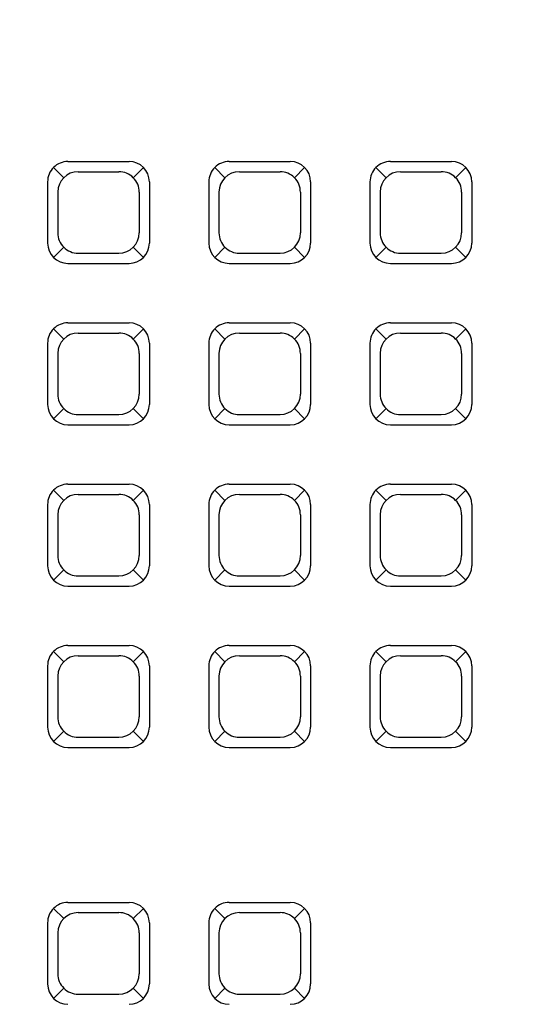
# Model space of a CAD drawing. Header units: inches. Extents: x -2 to 11.2, y -3.4 to 32.7.
# Tile 11 of 42: x 0.8842 to 0.9423, y 1.2625 to 1.3785. Entities that reach past the tile are written whole.
import ezdxf

# ---------------------------------------------------------------- set-up
doc = ezdxf.new("R2010")
doc.units = ezdxf.units.IN
doc.header["$MEASUREMENT"] = 0
doc.layers.add('Electrodomésticos', color=34, linetype='Continuous')
doc.layers.add('Textura piso', color=8, linetype='Continuous')

# ---------------------------------------------------------------- blocks, each defined once
blk = doc.blocks.new('CPU')
at = {"layer": 'Electrodomésticos'}
for p, q in [((134.6076166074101, 60.74155643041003), (134.6004166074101, 60.74155643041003)), ((134.6378673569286, 60.74155643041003), (134.6306673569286, 60.74155643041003)), ((134.6568673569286, 60.74155643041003), (134.6496673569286, 60.74155643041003)), ((134.6758673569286, 60.74155643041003), (134.6686673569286, 60.74155643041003)), ((134.6948673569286, 60.74155643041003), (134.6876673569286, 60.74155643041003)), ((134.5999195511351, 60.73965348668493), (134.5987195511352, 60.74085348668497)), ((134.60641660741, 60.7403564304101), (134.60161660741, 60.7403564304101)), ((134.6081136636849, 60.73965348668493), (134.6093136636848, 60.74085348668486)), ((134.6301703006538, 60.73965348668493), (134.6289703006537, 60.74085348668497)), ((134.6366673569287, 60.7403564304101), (134.6318673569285, 60.7403564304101)), ((134.6383644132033, 60.73965348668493), (134.6395644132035, 60.74085348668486)), ((134.6491703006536, 60.73965348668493), (134.6479703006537, 60.74085348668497)), ((134.6556673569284, 60.7403564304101), (134.6508673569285, 60.7403564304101)), ((134.6573644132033, 60.73965348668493), (134.6585644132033, 60.74085348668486)), ((134.6681703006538, 60.73965348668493), (134.6669703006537, 60.74085348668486)), ((134.6746673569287, 60.7403564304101), (134.6698673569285, 60.7403564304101)), ((134.6763644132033, 60.73965348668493), (134.6775644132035, 60.74085348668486)), ((134.6871703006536, 60.73965348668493), (134.6859703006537, 60.74085348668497)), ((134.6936673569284, 60.7403564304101), (134.6888673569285, 60.7403564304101)), ((134.6953644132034, 60.73965348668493), (134.6965644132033, 60.74085348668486)), ((134.61001660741, 60.73915643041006), (134.61001660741, 60.73195643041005)), ((134.6282673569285, 60.73915643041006), (134.6282673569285, 60.73195643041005)), ((134.6402673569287, 60.73915643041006), (134.6402673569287, 60.73195643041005)), ((134.6472673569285, 60.73915643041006), (134.6472673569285, 60.73195643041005)), ((134.6592673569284, 60.73915643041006), (134.6592673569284, 60.73195643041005)), ((134.6662673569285, 60.73915643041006), (134.6662673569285, 60.73195643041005)), ((134.6782673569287, 60.73915643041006), (134.6782673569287, 60.73195643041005)), ((134.6852673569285, 60.73915643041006), (134.6852673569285, 60.73195643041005)), ((134.6972673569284, 60.73915643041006), (134.6972673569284, 60.73195643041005)), ((134.5992166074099, 60.73795643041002), (134.5992166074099, 60.73315643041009)), ((134.60881660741, 60.73795643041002), (134.60881660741, 60.73315643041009)), ((134.6294673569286, 60.73795643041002), (134.6294673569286, 60.73315643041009)), ((134.6390673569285, 60.73795643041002), (134.6390673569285, 60.73315643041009)), ((134.6484673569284, 60.73795643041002), (134.6484673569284, 60.73315643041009)), ((134.6580673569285, 60.73795643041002), (134.6580673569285, 60.73315643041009)), ((134.6674673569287, 60.73795643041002), (134.6674673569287, 60.73315643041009)), ((134.6770673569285, 60.73795643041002), (134.6770673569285, 60.73315643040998)), ((134.6864673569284, 60.73795643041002), (134.6864673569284, 60.73315643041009)), ((134.6960673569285, 60.73795643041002), (134.6960673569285, 60.73315643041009)), ((134.5999195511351, 60.73145937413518), (134.5987195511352, 60.73025937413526)), ((134.60641660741, 60.73075643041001), (134.60161660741, 60.73075643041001)), ((134.6081136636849, 60.73145937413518), (134.6093136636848, 60.73025937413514)), ((134.6301703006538, 60.73145937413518), (134.6289703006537, 60.73025937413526)), ((134.6366673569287, 60.73075643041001), (134.6318673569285, 60.73075643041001)), ((134.6383644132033, 60.73145937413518), (134.6395644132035, 60.73025937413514)), ((134.6491703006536, 60.73145937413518), (134.6479703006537, 60.73025937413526)), ((134.6556673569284, 60.73075643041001), (134.6508673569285, 60.73075643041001)), ((134.6573644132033, 60.73145937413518), (134.6585644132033, 60.73025937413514)), ((134.6681703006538, 60.73145937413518), (134.6669703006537, 60.73025937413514)), ((134.6746673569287, 60.73075643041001), (134.6698673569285, 60.73075643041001)), ((134.6763644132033, 60.73145937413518), (134.6775644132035, 60.73025937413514)), ((134.6871703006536, 60.73145937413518), (134.6859703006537, 60.73025937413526)), ((134.6936673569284, 60.73075643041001), (134.6888673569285, 60.73075643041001)), ((134.6953644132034, 60.73145937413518), (134.6965644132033, 60.73025937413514)), ((134.6076166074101, 60.72955643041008), (134.6004166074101, 60.72955643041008)), ((134.6378673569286, 60.72955643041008), (134.6306673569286, 60.72955643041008)), ((134.6568673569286, 60.72955643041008), (134.6496673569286, 60.72955643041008)), ((134.6758673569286, 60.72955643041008), (134.6686673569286, 60.72955643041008)), ((134.6948673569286, 60.72955643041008), (134.6876673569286, 60.72955643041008)), ((134.5999195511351, 60.72065348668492), (134.5987195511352, 60.72185348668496)), ((134.6076166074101, 60.72255643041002), (134.6004166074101, 60.72255643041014)), ((134.6081136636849, 60.72065348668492), (134.6093136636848, 60.72185348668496)), ((134.6301703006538, 60.72065348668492), (134.6289703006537, 60.72185348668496)), ((134.6378673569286, 60.72255643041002), (134.6306673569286, 60.72255643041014)), ((134.6383644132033, 60.72065348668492), (134.6395644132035, 60.72185348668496)), ((134.6491703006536, 60.72065348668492), (134.6479703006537, 60.72185348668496)), ((134.6568673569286, 60.72255643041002), (134.6496673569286, 60.72255643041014)), ((134.6573644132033, 60.72065348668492), (134.6585644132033, 60.72185348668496)), ((134.6681703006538, 60.72065348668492), (134.6669703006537, 60.72185348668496)), ((134.6758673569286, 60.72255643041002), (134.6686673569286, 60.72255643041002)), ((134.6763644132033, 60.72065348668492), (134.6775644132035, 60.72185348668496)), ((134.6871703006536, 60.72065348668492), (134.6859703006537, 60.72185348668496)), ((134.6948673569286, 60.72255643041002), (134.6876673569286, 60.72255643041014)), ((134.6953644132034, 60.72065348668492), (134.6965644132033, 60.72185348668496)), ((134.60641660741, 60.7213564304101), (134.60161660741, 60.7213564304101)), ((134.6366673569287, 60.7213564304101), (134.6318673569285, 60.7213564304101)), ((134.6556673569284, 60.7213564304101), (134.6508673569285, 60.7213564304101)), ((134.6746673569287, 60.7213564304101), (134.6698673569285, 60.7213564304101)), ((134.6936673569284, 60.7213564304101), (134.6888673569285, 60.7213564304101)), ((134.61001660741, 60.72015643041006), (134.61001660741, 60.71295643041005)), ((134.6282673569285, 60.72015643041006), (134.6282673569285, 60.71295643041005)), ((134.6402673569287, 60.72015643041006), (134.6402673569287, 60.71295643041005)), ((134.6472673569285, 60.72015643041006), (134.6472673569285, 60.71295643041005)), ((134.6592673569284, 60.72015643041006), (134.6592673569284, 60.71295643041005)), ((134.6662673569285, 60.72015643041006), (134.6662673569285, 60.71295643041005)), ((134.6782673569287, 60.72015643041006), (134.6782673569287, 60.71295643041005)), ((134.6852673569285, 60.72015643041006), (134.6852673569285, 60.71295643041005)), ((134.6972673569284, 60.72015643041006), (134.6972673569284, 60.71295643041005)), ((134.5992166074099, 60.71895643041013), (134.5992166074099, 60.71415643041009)), ((134.60881660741, 60.71895643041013), (134.60881660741, 60.71415643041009)), ((134.6294673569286, 60.71895643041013), (134.6294673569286, 60.71415643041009)), ((134.6390673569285, 60.71895643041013), (134.6390673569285, 60.71415643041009)), ((134.6484673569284, 60.71895643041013), (134.6484673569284, 60.71415643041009)), ((134.6580673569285, 60.71895643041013), (134.6580673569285, 60.71415643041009)), ((134.6674673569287, 60.71895643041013), (134.6674673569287, 60.71415643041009)), ((134.6770673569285, 60.71895643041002), (134.6770673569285, 60.71415643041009)), ((134.6864673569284, 60.71895643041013), (134.6864673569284, 60.71415643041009)), ((134.6960673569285, 60.71895643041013), (134.6960673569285, 60.71415643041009)), ((134.5999195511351, 60.71245937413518), (134.5987195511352, 60.71125937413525)), ((134.6081136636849, 60.71245937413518), (134.6093136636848, 60.71125937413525)), ((134.6301703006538, 60.71245937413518), (134.6289703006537, 60.71125937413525)), ((134.6383644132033, 60.71245937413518), (134.6395644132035, 60.71125937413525)), ((134.6491703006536, 60.71245937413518), (134.6479703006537, 60.71125937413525)), ((134.6573644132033, 60.71245937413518), (134.6585644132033, 60.71125937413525)), ((134.6681703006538, 60.71245937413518), (134.6669703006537, 60.71125937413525)), ((134.6763644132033, 60.71245937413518), (134.6775644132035, 60.71125937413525)), ((134.6871703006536, 60.71245937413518), (134.6859703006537, 60.71125937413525)), ((134.6953644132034, 60.71245937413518), (134.6965644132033, 60.71125937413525)), ((134.60641660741, 60.71175643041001), (134.60161660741, 60.71175643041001)), ((134.6366673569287, 60.71175643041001), (134.6318673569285, 60.71175643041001)), ((134.6556673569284, 60.71175643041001), (134.6508673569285, 60.71175643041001)), ((134.6746673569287, 60.71175643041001), (134.6698673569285, 60.71175643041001)), ((134.6936673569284, 60.71175643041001), (134.6888673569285, 60.71175643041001)), ((134.6076166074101, 60.71055643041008), (134.6004166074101, 60.71055643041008)), ((134.6378673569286, 60.71055643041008), (134.6306673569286, 60.71055643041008)), ((134.6568673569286, 60.71055643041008), (134.6496673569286, 60.71055643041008)), ((134.6758673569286, 60.71055643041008), (134.6686673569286, 60.71055643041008)), ((134.6948673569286, 60.71055643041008), (134.6876673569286, 60.71055643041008)), ((134.6378673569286, 60.70355643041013), (134.6306673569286, 60.70355643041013)), ((134.6568673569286, 60.70355643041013), (134.6496673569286, 60.70355643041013)), ((134.6758673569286, 60.70355643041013), (134.6686673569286, 60.70355643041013)), ((134.6948673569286, 60.70355643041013), (134.6876673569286, 60.70355643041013)), ((134.6301703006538, 60.70165348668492), (134.6289703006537, 60.70285348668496)), ((134.6366673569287, 60.70235643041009), (134.6318673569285, 60.70235643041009)), ((134.6383644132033, 60.70165348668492), (134.6395644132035, 60.70285348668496)), ((134.6491703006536, 60.70165348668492), (134.6479703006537, 60.70285348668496)), ((134.6556673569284, 60.70235643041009), (134.6508673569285, 60.70235643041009)), ((134.6573644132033, 60.70165348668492), (134.6585644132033, 60.70285348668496)), ((134.6681703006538, 60.70165348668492), (134.6669703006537, 60.70285348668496)), ((134.6746673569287, 60.70235643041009), (134.6698673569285, 60.70235643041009)), ((134.6763644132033, 60.70165348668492), (134.6775644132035, 60.70285348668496)), ((134.6871703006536, 60.70165348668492), (134.6859703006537, 60.70285348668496)), ((134.6936673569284, 60.70235643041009), (134.6888673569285, 60.70235643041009)), ((134.6953644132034, 60.70165348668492), (134.6965644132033, 60.70285348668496)), ((134.6282673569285, 60.70115643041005), (134.6282673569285, 60.69395643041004)), ((134.6402673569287, 60.70115643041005), (134.6402673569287, 60.69395643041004)), ((134.6472673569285, 60.70115643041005), (134.6472673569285, 60.69395643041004)), ((134.6592673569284, 60.70115643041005), (134.6592673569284, 60.69395643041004)), ((134.6662673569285, 60.70115643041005), (134.6662673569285, 60.69395643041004)), ((134.6782673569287, 60.70115643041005), (134.6782673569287, 60.69395643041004)), ((134.6852673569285, 60.70115643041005), (134.6852673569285, 60.69395643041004)), ((134.6972673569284, 60.70115643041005), (134.6972673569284, 60.69395643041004)), ((134.6294673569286, 60.69995643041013), (134.6294673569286, 60.69515643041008)), ((134.6390673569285, 60.69995643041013), (134.6390673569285, 60.69515643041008)), ((134.6484673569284, 60.69995643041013), (134.6484673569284, 60.69515643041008)), ((134.6580673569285, 60.69995643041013), (134.6580673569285, 60.69515643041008)), ((134.6674673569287, 60.69995643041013), (134.6674673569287, 60.69515643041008)), ((134.6770673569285, 60.69995643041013), (134.6770673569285, 60.69515643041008)), ((134.6864673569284, 60.69995643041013), (134.6864673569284, 60.69515643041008)), ((134.6960673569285, 60.69995643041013), (134.6960673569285, 60.69515643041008)), ((134.6301703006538, 60.69345937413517), (134.6289703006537, 60.69225937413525)), ((134.6366673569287, 60.69275643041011), (134.6318673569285, 60.69275643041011)), ((134.6383644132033, 60.69345937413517), (134.6395644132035, 60.69225937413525)), ((134.6491703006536, 60.69345937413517), (134.6479703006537, 60.69225937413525)), ((134.6556673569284, 60.69275643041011), (134.6508673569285, 60.69275643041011)), ((134.6573644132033, 60.69345937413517), (134.6585644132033, 60.69225937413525)), ((134.6681703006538, 60.69345937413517), (134.6669703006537, 60.69225937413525)), ((134.6746673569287, 60.69275643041), (134.6698673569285, 60.69275643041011)), ((134.6763644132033, 60.69345937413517), (134.6775644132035, 60.69225937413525)), ((134.6871703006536, 60.69345937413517), (134.6859703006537, 60.69225937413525)), ((134.6936673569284, 60.69275643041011), (134.6888673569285, 60.69275643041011)), ((134.6953644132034, 60.69345937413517), (134.6965644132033, 60.69225937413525)), ((134.6378673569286, 60.69155643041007), (134.6306673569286, 60.69155643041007)), ((134.6568673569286, 60.69155643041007), (134.6496673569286, 60.69155643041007)), ((134.6758673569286, 60.69155643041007), (134.6686673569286, 60.69155643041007)), ((134.6948673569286, 60.69155643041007), (134.6876673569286, 60.69155643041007))]:
    blk.add_line(p, q, dxfattribs=at)
for centre, start, end in [((134.6004166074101, 60.73915643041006), 90.00000000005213, 180), ((134.6076166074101, 60.73915643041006), 359.999999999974, 90.00000000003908), ((134.6306673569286, 60.73915643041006), 90.00000000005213, 180), ((134.6378673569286, 60.73915643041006), 359.999999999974, 90.00000000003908), ((134.6496673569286, 60.73915643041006), 90.00000000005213, 180), ((134.6568673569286, 60.73915643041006), 359.999999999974, 90.00000000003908), ((134.6686673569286, 60.73915643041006), 90.00000000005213, 180), ((134.6758673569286, 60.73915643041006), 359.999999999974, 90.00000000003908), ((134.6876673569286, 60.73915643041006), 90.00000000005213, 180), ((134.6948673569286, 60.73915643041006), 359.999999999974, 90.00000000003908), ((134.60161660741, 60.73795643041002), 89.99999999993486, 180), ((134.60641660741, 60.73795643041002), 0, 89.99999999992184), ((134.6318673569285, 60.73795643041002), 89.99999999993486, 180), ((134.6366673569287, 60.73795643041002), 0, 89.99999999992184), ((134.6508673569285, 60.73795643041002), 89.99999999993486, 180), ((134.6556673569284, 60.73795643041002), 0, 89.99999999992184), ((134.6698673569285, 60.73795643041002), 89.99999999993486, 180), ((134.6746673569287, 60.73795643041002), 0, 89.99999999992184), ((134.6888673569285, 60.73795643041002), 89.99999999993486, 180), ((134.6936673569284, 60.73795643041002), 0, 89.99999999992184), ((134.60161660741, 60.73315643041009), 179.9999999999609, 269.9999999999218), ((134.60641660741, 60.73315643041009), 269.9999999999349, 0), ((134.6318673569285, 60.73315643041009), 179.9999999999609, 269.9999999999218), ((134.6366673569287, 60.73315643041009), 269.9999999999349, 0), ((134.6508673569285, 60.73315643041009), 179.9999999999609, 269.9999999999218), ((134.6556673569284, 60.73315643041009), 269.9999999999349, 0), ((134.6698673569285, 60.73315643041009), 179.9999999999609, 269.9999999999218), ((134.6746673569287, 60.73315643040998), 269.9999999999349, 0), ((134.6888673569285, 60.73315643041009), 179.9999999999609, 269.9999999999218), ((134.6936673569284, 60.73315643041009), 269.9999999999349, 0), ((134.6004166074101, 60.73195643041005), 180, 269.9999999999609), ((134.6076166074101, 60.73195643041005), 270.0000000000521, 0), ((134.6306673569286, 60.73195643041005), 180, 269.9999999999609), ((134.6378673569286, 60.73195643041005), 270.0000000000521, 0), ((134.6496673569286, 60.73195643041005), 180, 269.9999999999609), ((134.6568673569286, 60.73195643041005), 270.0000000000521, 0), ((134.6686673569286, 60.73195643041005), 180, 269.9999999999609), ((134.6758673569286, 60.73195643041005), 270.0000000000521, 0), ((134.6876673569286, 60.73195643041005), 180, 269.9999999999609), ((134.6948673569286, 60.73195643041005), 270.0000000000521, 0), ((134.6004166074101, 60.72015643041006), 90.00000000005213, 180), ((134.6076166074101, 60.72015643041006), 359.999999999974, 90.00000000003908), ((134.6306673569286, 60.72015643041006), 90.00000000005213, 180), ((134.6378673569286, 60.72015643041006), 359.999999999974, 90.00000000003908), ((134.6496673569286, 60.72015643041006), 90.00000000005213, 180), ((134.6568673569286, 60.72015643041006), 359.999999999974, 90.00000000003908), ((134.6686673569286, 60.72015643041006), 90.00000000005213, 180), ((134.6758673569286, 60.72015643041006), 359.999999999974, 90.00000000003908), ((134.6876673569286, 60.72015643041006), 90.00000000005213, 180), ((134.6948673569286, 60.72015643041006), 359.999999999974, 90.00000000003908), ((134.60161660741, 60.71895643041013), 89.99999999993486, 180), ((134.60641660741, 60.71895643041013), 0, 89.99999999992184), ((134.6318673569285, 60.71895643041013), 89.99999999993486, 180), ((134.6366673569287, 60.71895643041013), 0, 89.99999999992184), ((134.6508673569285, 60.71895643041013), 89.99999999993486, 180), ((134.6556673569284, 60.71895643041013), 0, 89.99999999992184), ((134.6698673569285, 60.71895643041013), 89.99999999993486, 180), ((134.6746673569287, 60.71895643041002), 0, 89.99999999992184), ((134.6888673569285, 60.71895643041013), 89.99999999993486, 180), ((134.6936673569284, 60.71895643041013), 0, 89.99999999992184), ((134.60161660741, 60.71415643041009), 179.9999999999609, 269.9999999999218), ((134.60641660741, 60.71415643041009), 269.9999999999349, 0), ((134.6318673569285, 60.71415643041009), 179.9999999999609, 269.9999999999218), ((134.6366673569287, 60.71415643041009), 269.9999999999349, 0), ((134.6508673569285, 60.71415643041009), 179.9999999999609, 269.9999999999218), ((134.6556673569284, 60.71415643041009), 269.9999999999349, 0), ((134.6698673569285, 60.71415643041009), 179.9999999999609, 269.9999999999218), ((134.6746673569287, 60.71415643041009), 269.9999999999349, 0), ((134.6888673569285, 60.71415643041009), 179.9999999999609, 269.9999999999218), ((134.6936673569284, 60.71415643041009), 269.9999999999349, 0), ((134.6004166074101, 60.71295643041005), 180, 269.9999999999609), ((134.6076166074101, 60.71295643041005), 270.0000000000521, 0), ((134.6306673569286, 60.71295643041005), 180, 269.9999999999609), ((134.6378673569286, 60.71295643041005), 270.0000000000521, 0), ((134.6496673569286, 60.71295643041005), 180, 269.9999999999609), ((134.6568673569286, 60.71295643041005), 270.0000000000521, 0), ((134.6686673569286, 60.71295643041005), 180, 269.9999999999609), ((134.6758673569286, 60.71295643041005), 270.0000000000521, 0), ((134.6876673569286, 60.71295643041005), 180, 269.9999999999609), ((134.6948673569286, 60.71295643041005), 270.0000000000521, 0), ((134.6306673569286, 60.70115643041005), 90.00000000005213, 180), ((134.6378673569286, 60.70115643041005), 359.999999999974, 90.00000000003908), ((134.6496673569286, 60.70115643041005), 90.00000000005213, 180), ((134.6568673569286, 60.70115643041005), 359.999999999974, 90.00000000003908), ((134.6686673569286, 60.70115643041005), 90.00000000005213, 180), ((134.6758673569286, 60.70115643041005), 359.999999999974, 90.00000000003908), ((134.6876673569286, 60.70115643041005), 90.00000000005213, 180), ((134.6948673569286, 60.70115643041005), 359.999999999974, 90.00000000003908), ((134.6318673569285, 60.69995643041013), 89.99999999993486, 180), ((134.6366673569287, 60.69995643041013), 0, 89.99999999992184), ((134.6508673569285, 60.69995643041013), 89.99999999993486, 180), ((134.6556673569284, 60.69995643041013), 0, 89.99999999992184), ((134.6698673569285, 60.69995643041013), 89.99999999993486, 180), ((134.6746673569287, 60.69995643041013), 0, 89.99999999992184), ((134.6888673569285, 60.69995643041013), 89.99999999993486, 180), ((134.6936673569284, 60.69995643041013), 0, 89.99999999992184), ((134.6318673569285, 60.69515643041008), 179.9999999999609, 269.9999999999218), ((134.6366673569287, 60.69515643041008), 269.9999999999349, 0), ((134.6508673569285, 60.69515643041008), 179.9999999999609, 269.9999999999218), ((134.6556673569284, 60.69515643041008), 269.9999999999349, 0), ((134.6698673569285, 60.69515643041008), 179.9999999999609, 269.9999999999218), ((134.6746673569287, 60.69515643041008), 269.9999999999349, 0), ((134.6888673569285, 60.69515643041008), 179.9999999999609, 269.9999999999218), ((134.6936673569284, 60.69515643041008), 269.9999999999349, 0), ((134.6306673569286, 60.69395643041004), 180, 269.9999999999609), ((134.6378673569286, 60.69395643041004), 270.0000000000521, 0), ((134.6496673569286, 60.69395643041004), 180, 269.9999999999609), ((134.6568673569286, 60.69395643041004), 270.0000000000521, 0), ((134.6686673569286, 60.69395643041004), 180, 269.9999999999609), ((134.6758673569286, 60.69395643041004), 270.0000000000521, 0), ((134.6876673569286, 60.69395643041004), 180, 269.9999999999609), ((134.6948673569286, 60.69395643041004), 270.0000000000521, 0)]:
    blk.add_arc(centre, 0.0024, start, end, dxfattribs=at)
blk.add_open_spline([(134.7453704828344, 60.71500221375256), (134.7447725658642, 60.7311593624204), (134.7439007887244, 60.75471686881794), (134.7292660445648, 60.78126631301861), (134.7055092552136, 60.80447901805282), (134.7195269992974, 60.83957193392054), (134.7123828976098, 60.87127720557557), (134.7023659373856, 60.8772963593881), (134.6995678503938, 60.87859538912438)], degree=3, knots=[0, 0, 0, 0, 0.04742821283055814, 0.06915146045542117, 0.09025632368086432, 0.1408787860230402, 0.1675639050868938, 0.1767285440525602, 0.1767285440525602, 0.1767285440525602, 0.1767285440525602], dxfattribs=at)

msp = doc.modelspace()

# ---------------------------------------------------------------- hatches: boundary and pattern name
at = {"layer": 'Textura piso'}
h = msp.add_hatch(dxfattribs=at)
h.set_pattern_fill('AR-HBONE', color=256, scale=0.02, angle=270, style=0)
h.set_pattern_definition([(315, (-41.40975532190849, -126.9724224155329), (0.1131370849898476, -2.966472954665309e-17), [0.24, -0.08]), (45, (-41.35318677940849, -127.0289909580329), (0.1131370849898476, -2.966472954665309e-17), [0.24, -0.08])])
edge = h.paths.add_edge_path()
edge.add_line((3.789617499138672, 0.8499999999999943), (3.789617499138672, 1.249999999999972))
edge.add_line((3.789617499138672, 1.249999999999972), (4.014520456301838, 1.249999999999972))
edge.add_line((4.014520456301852, 1.249999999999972), (4.014520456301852, 1.916409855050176))
edge.add_line((4.014520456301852, 1.916409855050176), (3.997789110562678, 1.916409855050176))
edge.add_line((3.997789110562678, 1.916409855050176), (3.972692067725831, 1.916409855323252))
edge.add_line((3.972692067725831, 1.916409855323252), (3.9726920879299, 2.749999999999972))
edge.add_line((3.9726920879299, 2.749999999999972), (3.789617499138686, 2.749999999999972))
edge.add_line((3.789617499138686, 2.749999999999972), (3.789617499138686, 3.549656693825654))
edge.add_line((3.789617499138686, 3.549656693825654), (3.270000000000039, 3.549656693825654))
edge.add_line((3.270000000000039, 3.549656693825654), (3.270000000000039, 3.669656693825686))
edge.add_line((3.270000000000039, 3.669656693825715), (3.320000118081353, 3.669656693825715))
edge.add_line((3.320000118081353, 3.669656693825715), (3.320000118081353, 4.466256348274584))
edge.add_line((3.320000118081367, 4.466256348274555), (3.300000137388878, 4.466256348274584))
edge.add_line((3.300000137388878, 4.466256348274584), (3.270000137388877, 4.466256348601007))
edge.add_line((3.270000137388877, 4.466256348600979), (3.270000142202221, 4.664847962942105))
edge.add_line((3.270000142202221, 4.664847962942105), (3.266523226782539, 4.664847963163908))
edge.add_line((3.266523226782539, 4.664847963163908), (3.266523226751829, 4.65712186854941))
edge.add_ellipse((3.258385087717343, 4.657121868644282), major_axis=(0.005754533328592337, 0.005754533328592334), ratio=0.9999999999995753, start_angle=220.324277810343, end_angle=315.0000000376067, ccw=False)
edge.add_line((3.257721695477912, 4.649010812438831), (3.24840000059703, 4.651274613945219))
edge.add_line((3.24840000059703, 4.651274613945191), (3.248400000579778, 4.65838738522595))
edge.add_line((3.248400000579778, 4.65838738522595), (3.242325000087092, 4.658387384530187))
edge.add_ellipse((3.262232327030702, 4.642171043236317), major_axis=(0.01815587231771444, 0.01815587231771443), ratio=0.9999999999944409, start_angle=95.83402702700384, end_angle=134.8997913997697)
edge.add_line((3.236556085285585, 4.642215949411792), (3.232200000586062, 4.642215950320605))
edge.add_line((3.232200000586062, 4.642215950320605), (3.23220000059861, 4.63195172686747))
edge.add_line((3.232200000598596, 4.63195172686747), (3.178200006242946, 4.631951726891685))
edge.add_ellipse((3.230780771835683, 5.459750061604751), major_axis=(0.5865214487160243, 0.5865214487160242), ratio=0.9999999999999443, start_angle=134.7854552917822, end_angle=221.3655225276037, ccw=False)
edge.add_line((2.401319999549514, 5.462856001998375), (2.370000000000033, 5.462856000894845))
edge.add_line((2.370000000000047, 5.462856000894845), (2.370000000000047, 5.082856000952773))
edge.add_line((2.370000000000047, 5.082856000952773), (2.370000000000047, 4.232856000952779))
edge.add_line((2.370000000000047, 4.232856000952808), (2.370000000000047, 3.549656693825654))
edge.add_line((2.370000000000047, 3.549656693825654), (0.2500000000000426, 3.549656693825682))
edge.add_line((0.2500000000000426, 3.549656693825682), (0.2500000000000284, 2.049999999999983))
edge.add_line((0.2500000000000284, 2.049999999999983), (1.05000000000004, 2.049999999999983))
edge.add_line((1.05000000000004, 2.049999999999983), (1.05000000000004, 0.2499999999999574))
edge.add_line((1.05000000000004, 0.2499999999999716), (1.15029296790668, 0.2499999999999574))
edge.add_ellipse((1.151248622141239, 0.2512486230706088), major_axis=(0.0008829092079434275, -0.0008829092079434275), ratio=0.9999999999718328, start_angle=404.99999009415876, end_angle=629.9999999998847, ccw=False)
edge.add_line((1.151038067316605, 0.2537458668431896), (1.15249724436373, 0.2537458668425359))
edge.add_line((1.15249724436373, 0.2537458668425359), (1.152497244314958, 0.2936393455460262))
edge.add_ellipse((1.156461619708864, 0.2936393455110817), major_axis=(0.002803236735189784, -0.002803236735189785), ratio=0.9999999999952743, start_angle=135.0000000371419, end_angle=225.0000000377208, ccw=False)
edge.add_line((1.157710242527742, 0.2981209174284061), (1.157710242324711, 0.6082362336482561))
edge.add_ellipse((1.15646162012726, 0.6127178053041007), major_axis=(0.002803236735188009, 0.002803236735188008), ratio=0.9999999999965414, start_angle=135.0000000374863, end_angle=225.0000000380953, ccw=False)
edge.add_line((1.151980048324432, 0.613966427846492), (1.152497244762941, 0.6139664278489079))
edge.add_line((1.152497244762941, 0.6139664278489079), (1.152497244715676, 0.6526112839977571))
edge.add_line((1.15249724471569, 0.6526112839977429), (1.183712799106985, 0.6526112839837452))
edge.add_arc((1.168993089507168, 0.2716303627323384), 0.3812651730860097, 2.1090138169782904, 87.78740112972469, ccw=False)
edge.add_arc((1.931006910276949, 0.2716303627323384), 0.3812651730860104, 92.21259887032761, 177.8909861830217, ccw=False)
edge.add_line((1.916287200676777, 0.6526112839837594), (1.947502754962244, 0.6526112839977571))
edge.add_line((1.947502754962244, 0.6526112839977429), (1.947502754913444, 0.6127178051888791))
edge.add_ellipse((1.94353837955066, 0.6127178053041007), major_axis=(0.002803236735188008, -0.002803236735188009), ratio=0.9999999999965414, start_angle=314.9999999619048, end_angle=404.9999999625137, ccw=False)
edge.add_line((1.942289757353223, 0.6082362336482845), (1.942289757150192, 0.2981209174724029))
edge.add_ellipse((1.943538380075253, 0.2936393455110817), major_axis=(0.002803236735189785, 0.002803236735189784), ratio=0.9999999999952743, start_angle=-45.00000003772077, end_angle=44.99999996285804)
edge.add_line((1.948019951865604, 0.2923907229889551), (1.947502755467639, 0.2923907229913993))
edge.add_line((1.947502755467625, 0.2923907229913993), (1.947502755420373, 0.2537458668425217))
edge.add_line((1.947502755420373, 0.2537458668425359), (1.947502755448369, 0.2512486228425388))
edge.add_ellipse((1.948751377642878, 0.2512486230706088), major_axis=(0.0008829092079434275, 0.0008829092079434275), ratio=0.9999999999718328, start_angle=-89.99999999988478, end_angle=135.0000099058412, ccw=False)
edge.add_line((1.949371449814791, 0.2524972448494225), (1.949210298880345, 0.2524972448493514))
edge.add_ellipse((1.948751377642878, 0.2512486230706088), major_axis=(0.0008829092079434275, 0.0008829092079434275), ratio=0.9999999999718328, start_angle=-89.99999999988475, end_angle=135.0000099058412)
edge.add_line((1.949707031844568, 0.2500000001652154), (1.949999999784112, 0.2500000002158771))
edge.add_line((1.949999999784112, 0.2500000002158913), (2.189617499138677, 0.250000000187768))
edge.add_line((2.189617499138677, 0.2500000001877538), (2.189617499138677, 0.8499999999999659))
edge.add_line((2.189617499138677, 0.8499999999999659), (3.789617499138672, 0.8499999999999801))
h.paths.add_polyline_path([(3.211658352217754, 1.583118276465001), (3.217363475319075, 1.577286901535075), (3.223727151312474, 1.570004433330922), (3.223727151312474, 1.536703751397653), (3.230944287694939, 1.536703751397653), (3.230944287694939, 1.491178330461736), (3.23291308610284, 1.489648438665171), (3.230944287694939, 1.486885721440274), (3.230944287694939, 1.476543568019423), (3.223574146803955, 1.476543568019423), (3.212294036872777, 1.460714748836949, -0.2675163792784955), (3.262154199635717, 1.374193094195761), (3.262154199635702, 1.256995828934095), (3.280129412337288, 1.256995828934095), (3.280129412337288, 1.361074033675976), (3.350716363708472, 1.361074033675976), (3.350716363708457, 1.100703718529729), (3.280129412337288, 1.100703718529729), (3.280129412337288, 1.145008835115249), (3.262154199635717, 1.1509222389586), (3.262154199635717, 1.116531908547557, -0.4142135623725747), (3.162154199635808, 1.016531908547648), (3.051598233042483, 1.016531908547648), (3.051598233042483, 0.9313118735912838), (3.011547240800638, 0.9313118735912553), (3.011547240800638, 1.016531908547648), (2.902218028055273, 1.016531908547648, -0.4142135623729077), (2.80221802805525, 1.116531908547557), (2.802218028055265, 1.150943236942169), (2.780868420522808, 1.143919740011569), (2.780868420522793, 1.100703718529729), (2.710281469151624, 1.100703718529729), (2.710281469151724, 1.361074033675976), (2.780868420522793, 1.361074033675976), (2.780868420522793, 1.256995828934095), (2.802218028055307, 1.256995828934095), (2.802218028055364, 1.374193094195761, -0.2655810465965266), (2.85145414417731, 1.460350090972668), (2.84168388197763, 1.474462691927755), (2.833012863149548, 1.474462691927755), (2.833012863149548, 1.486987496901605), (2.830886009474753, 1.490059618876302), (2.833012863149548, 1.491532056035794), (2.833012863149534, 1.534723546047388), (2.840540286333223, 1.534723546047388), (2.841145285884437, 1.545528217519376), (2.84182310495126, 1.552858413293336), (2.843215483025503, 1.562827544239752), (2.846095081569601, 1.572819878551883), (2.849932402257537, 1.58016981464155), (2.854615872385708, 1.585558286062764), (2.860207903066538, 1.589838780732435), (2.866470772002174, 1.593404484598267), (2.873288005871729, 1.596348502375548), (2.880580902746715, 1.598746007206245), (2.888221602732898, 1.600649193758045), (2.896089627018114, 1.602119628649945), (2.9038973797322, 1.603195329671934), (2.911362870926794, 1.603917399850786), (2.919604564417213, 1.604411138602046), (2.927837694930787, 1.604486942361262), (2.933466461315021, 1.604356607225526), (2.935889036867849, 1.604291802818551), (2.938260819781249, 1.604230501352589), (2.940644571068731, 1.604181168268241), (2.943263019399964, 1.604144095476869), (2.946378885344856, 1.604117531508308), (2.95025488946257, 1.604099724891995), (2.955153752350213, 1.604088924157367), (2.961338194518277, 1.604083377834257), (2.969070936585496, 1.604081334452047), (2.978614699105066, 1.6040810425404), (2.990111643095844, 1.604080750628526), (3.00322169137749, 1.604078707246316), (3.017484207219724, 1.604073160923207), (3.032438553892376, 1.604062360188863), (3.047624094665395, 1.604044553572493), (3.06258019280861, 1.604017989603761), (3.076846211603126, 1.603980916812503), (3.089961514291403, 1.603931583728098), (3.101570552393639, 1.60386794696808), (3.111738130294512, 1.603786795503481), (3.120634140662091, 1.603684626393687), (3.128428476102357, 1.603557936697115), (3.138628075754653, 1.603327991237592), (3.149558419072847, 1.602888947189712), (3.159334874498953, 1.602272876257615), (3.168047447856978, 1.601436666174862), (3.176166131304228, 1.600272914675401), (3.184066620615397, 1.598657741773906), (3.19186173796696, 1.596452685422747), (3.19974870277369, 1.592735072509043), (3.206513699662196, 1.587686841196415)], flags=16)
h.paths.add_polyline_path([(3.187220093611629, 1.518364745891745), (3.193382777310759, 1.516537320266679), (3.199185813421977, 1.514018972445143), (3.205897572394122, 1.509678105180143), (3.2079044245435, 1.5079781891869), (3.204110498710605, 1.510833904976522), (3.200700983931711, 1.513039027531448), (3.197560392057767, 1.514724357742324), (3.194573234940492, 1.516020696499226), (3.191624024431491, 1.517058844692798), (3.188617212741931, 1.517950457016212), (3.185537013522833, 1.518730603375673), (3.182387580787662, 1.519415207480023), (3.179173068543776, 1.520020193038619), (3.175897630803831, 1.520561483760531), (3.172565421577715, 1.521055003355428), (3.169180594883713, 1.521516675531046), (3.165747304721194, 1.521962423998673), (3.162269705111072, 1.522404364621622), (3.158751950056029, 1.522839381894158), (3.155198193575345, 1.523260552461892), (3.151612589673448, 1.523660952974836), (3.147999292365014, 1.524033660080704), (3.144362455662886, 1.524371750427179), (3.140706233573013, 1.524668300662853), (3.137034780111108, 1.524916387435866), (3.133312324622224, 1.525111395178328), (3.12934339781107, 1.525257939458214), (3.124892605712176, 1.525362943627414), (3.119724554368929, 1.525433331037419), (3.113603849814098, 1.525476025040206), (3.106295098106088, 1.525497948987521), (3.097562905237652, 1.525506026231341), (3.087171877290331, 1.525507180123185), (3.075010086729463, 1.525507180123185), (3.061459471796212, 1.525507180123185), (3.047025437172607, 1.525507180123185), (3.032213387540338, 1.525507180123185), (3.017528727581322, 1.525507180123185), (3.003476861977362, 1.525507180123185), (2.990563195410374, 1.525507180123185), (2.979293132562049, 1.525507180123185), (2.970040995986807, 1.525506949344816), (2.962656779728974, 1.525505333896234), (2.956859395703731, 1.525500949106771), (2.952367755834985, 1.525492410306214), (2.948900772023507, 1.525478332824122), (2.946177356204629, 1.525457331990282), (2.943916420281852, 1.525428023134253), (2.941836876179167, 1.525389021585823), (2.939706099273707, 1.525338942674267), (2.937485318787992, 1.525276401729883), (2.935184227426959, 1.525200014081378), (2.932812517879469, 1.525108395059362), (2.930379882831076, 1.525000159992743), (2.927896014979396, 1.524873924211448), (2.925370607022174, 1.52472830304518), (2.922813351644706, 1.52456191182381), (2.920230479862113, 1.524373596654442), (2.917614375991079, 1.524163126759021), (2.914953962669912, 1.523930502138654), (2.912238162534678, 1.523675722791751), (2.909455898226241, 1.523398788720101), (2.906596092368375, 1.523099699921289), (2.903647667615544, 1.522778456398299), (2.900599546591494, 1.522435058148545), (2.897446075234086, 1.522067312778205), (2.894203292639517, 1.521664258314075), (2.890892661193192, 1.521212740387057), (2.887535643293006, 1.5206996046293), (2.884153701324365, 1.520111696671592), (2.880768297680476, 1.519435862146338), (2.877400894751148, 1.518658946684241), (2.874072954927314, 1.517767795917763), (2.870782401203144, 1.516722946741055), (2.867432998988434, 1.515379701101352), (2.863904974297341, 1.513567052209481), (2.860078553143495, 1.511113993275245), (2.855833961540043, 1.507849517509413), (2.851051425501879, 1.503602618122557), (2.845611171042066, 1.498202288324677), (2.843102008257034, 1.49548851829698), (2.843708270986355, 1.493163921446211), (2.844956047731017, 1.49007315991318), (2.846446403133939, 1.487689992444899), (2.848199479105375, 1.485881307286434), (2.850235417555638, 1.48451399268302), (2.852574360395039, 1.483454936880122), (2.855236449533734, 1.482571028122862), (2.858244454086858, 1.481746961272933), (2.861631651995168, 1.480938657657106), (2.866886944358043, 1.47980694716), (2.869687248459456, 1.479264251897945), (2.863071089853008, 1.480595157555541), (2.856374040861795, 1.482193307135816), (2.849591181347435, 1.484445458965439), (2.845541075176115, 1.488624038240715), (2.842870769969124, 1.495238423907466), (2.842975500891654, 1.495351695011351), (2.842682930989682, 1.497095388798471), (2.84310200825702, 1.495488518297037), (2.845611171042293, 1.49820228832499), (2.851051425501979, 1.503602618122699), (2.858034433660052, 1.509803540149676), (2.86556203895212, 1.514629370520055), (2.872010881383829, 1.517215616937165), (2.878936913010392, 1.519070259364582), (2.885670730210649, 1.52041454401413), (2.89229419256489, 1.521426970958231), (2.898518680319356, 1.522200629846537), (2.906863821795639, 1.523140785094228), (2.915113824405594, 1.523961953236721), (2.922789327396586, 1.52457946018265), (2.930236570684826, 1.525008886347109), (2.937342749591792, 1.525283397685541), (2.944043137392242, 1.525440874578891), (2.95018930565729, 1.525488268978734), (2.956859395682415, 1.525500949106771), (2.962656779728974, 1.525505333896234), (2.970040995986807, 1.525506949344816), (2.979293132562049, 1.525507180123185), (2.990563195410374, 1.525507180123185), (3.003476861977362, 1.525507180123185), (3.017528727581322, 1.525507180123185), (3.032213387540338, 1.525507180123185), (3.047025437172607, 1.525507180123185), (3.061459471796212, 1.525507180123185), (3.075010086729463, 1.525507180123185), (3.087171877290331, 1.525507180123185), (3.097562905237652, 1.525506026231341), (3.106295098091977, 1.52549794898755), (3.11360384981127, 1.525476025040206), (3.122826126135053, 1.525411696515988), (3.131474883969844, 1.525207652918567), (3.138765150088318, 1.524825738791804), (3.146043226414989, 1.524235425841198), (3.153209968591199, 1.523496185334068), (3.160155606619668, 1.522673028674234), (3.168167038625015, 1.521654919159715), (3.174545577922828, 1.52078492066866), (3.180972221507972, 1.519722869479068)], flags=0)
h.paths.add_polyline_path([(2.924141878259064, 1.604473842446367), (2.916461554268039, 1.604282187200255), (2.914873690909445, 1.604158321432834), (2.922544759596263, 1.604481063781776)], flags=16)
h.paths.add_polyline_path([(3.09420474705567, 2.410590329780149), (2.967323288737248, 2.529116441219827), (2.856915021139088, 2.408775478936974), (2.826500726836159, 2.372759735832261), (2.757869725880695, 2.313973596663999), (2.755385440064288, 2.313697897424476), (2.746804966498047, 2.290084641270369), (2.709367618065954, 2.241621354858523), (2.64662763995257, 2.20347307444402), (2.624089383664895, 2.203128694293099), (2.613698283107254, 2.212145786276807), (2.60906700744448, 2.239362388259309), (2.611676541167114, 2.269792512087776), (2.643828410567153, 2.335262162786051), (2.696846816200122, 2.386742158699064), (2.723078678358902, 2.458701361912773), (2.76418005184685, 2.517047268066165), (2.831513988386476, 2.566887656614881), (2.835575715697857, 2.575138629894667), (2.873924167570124, 2.616365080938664), (2.775210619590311, 2.708578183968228), (2.692948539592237, 2.631282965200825), (2.636122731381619, 2.581416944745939), (2.6066656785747, 2.566776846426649), (2.532384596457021, 2.533837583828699), (2.52260378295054, 2.506722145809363), (2.498049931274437, 2.481852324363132), (2.436199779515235, 2.447352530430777), (2.40396048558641, 2.440699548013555), (2.387386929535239, 2.44965291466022), (2.377931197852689, 2.480329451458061), (2.387702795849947, 2.520742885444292), (2.421803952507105, 2.568090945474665), (2.464144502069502, 2.6063245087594), (2.503957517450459, 2.637865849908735), (2.507113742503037, 2.649846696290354), (2.523150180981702, 2.688759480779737), (2.525570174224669, 2.700638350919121), (2.629723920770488, 2.777739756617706), (2.642614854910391, 2.794999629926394), (2.664091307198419, 2.812380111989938), (2.517679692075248, 2.949150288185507, -0.414213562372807), (2.51566384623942, 3.008358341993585), (3.016095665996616, 3.544067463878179, -0.414213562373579), (3.075303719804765, 3.546083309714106), (3.65182877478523, 3.007523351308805, -0.4142135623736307), (3.653844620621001, 2.948315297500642), (3.355196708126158, 2.628614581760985), (3.354815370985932, 2.626625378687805), (3.336010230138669, 2.600783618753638), (3.320812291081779, 2.591806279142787), (3.153412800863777, 2.412606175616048, -0.4142135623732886)], flags=16)
h.paths.add_polyline_path([(3.260574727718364, 1.193001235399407), (3.2618471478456, 1.192591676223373), (3.260574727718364, 1.192591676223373)], flags=0)
h.paths.add_polyline_path([(1.883970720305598, 0.8160422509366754), (1.883970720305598, 0.820061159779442), (1.878999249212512, 0.820061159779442), (1.878999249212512, 0.8161938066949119, 0.01042263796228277)], flags=16)
h.paths.add_polyline_path([(1.885119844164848, 1.053720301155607), (1.898885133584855, 1.053720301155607), (1.898885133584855, 1.048748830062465), (1.923742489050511, 1.048748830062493), (1.923742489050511, 1.043777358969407), (1.933685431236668, 1.043777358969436), (1.933685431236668, 1.038805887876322), (1.94362837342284, 1.03880588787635), (1.94362837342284, 1.033834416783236), (1.953571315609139, 1.033834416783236), (1.953571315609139, 1.02886294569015), (1.958542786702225, 1.028862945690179), (1.95854278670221, 1.023891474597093), (1.963514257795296, 1.023891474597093), (1.963514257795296, 1.018920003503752), (1.973457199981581, 1.01892000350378), (1.973457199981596, 1.00897706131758), (1.978428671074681, 1.008977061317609), (1.978428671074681, 1.004005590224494), (1.983400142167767, 1.004005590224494), (1.983400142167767, 0.9940626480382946), (1.988371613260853, 0.994062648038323), (1.988371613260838, 0.9841197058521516), (1.993343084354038, 0.9841197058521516), (1.993343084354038, 0.9741767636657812), (1.998314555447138, 0.9741767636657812), (1.998314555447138, 0.9542908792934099), (2.003286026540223, 0.9542908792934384), (2.003286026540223, 0.9353520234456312), (1.885119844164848, 0.9353520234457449), (1.885119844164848, 0.8250326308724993), (1.839227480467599, 0.8250326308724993), (1.839227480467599, 0.8300041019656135), (1.829284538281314, 0.830004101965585), (1.829284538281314, 0.8349755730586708), (1.819341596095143, 0.8349755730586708), (1.819341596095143, 0.8399470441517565), (1.814370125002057, 0.8399470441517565), (1.814370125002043, 0.8449185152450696), (1.804427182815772, 0.844918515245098), (1.804427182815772, 0.8498899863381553), (1.799455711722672, 0.8498899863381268), (1.799455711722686, 0.8548614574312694), (1.7944842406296, 0.8548614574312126), (1.7944842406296, 0.8648043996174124), (1.789512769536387, 0.8648043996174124), (1.789512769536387, 0.8697758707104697), (1.784541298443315, 0.8697758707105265), (1.784541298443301, 0.8797188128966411), (1.77956982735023, 0.8797188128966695), (1.779569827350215, 0.8896617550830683), (1.774598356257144, 0.8896617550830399), (1.774598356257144, 0.9045761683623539), (1.769626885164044, 0.9045761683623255), (1.769626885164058, 0.9353520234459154), (1.740834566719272, 0.9353520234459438), (1.740150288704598, 0.9282224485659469), (1.738986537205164, 0.9201037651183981), (1.737371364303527, 0.912203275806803), (1.735166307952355, 0.904408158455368), (1.731448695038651, 0.8965211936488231), (1.726400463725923, 0.8897561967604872), (1.721831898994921, 0.8846115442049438), (1.716000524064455, 0.8789064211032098), (1.708718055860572, 0.8725427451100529), (1.675417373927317, 0.8725427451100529), (1.675417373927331, 0.8653256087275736), (1.629891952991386, 0.865325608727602), (1.628362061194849, 0.8633568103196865), (1.625599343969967, 0.8653256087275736), (1.615257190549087, 0.8653256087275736), (1.615257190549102, 0.8726957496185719), (1.599428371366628, 0.8839758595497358, -0.2675163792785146), (1.512906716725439, 0.8341156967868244), (1.395709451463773, 0.8341156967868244), (1.395709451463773, 0.8161404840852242), (1.49978765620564, 0.8161404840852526), (1.49978765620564, 0.7455535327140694), (1.239417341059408, 0.7455535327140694), (1.239417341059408, 0.8161404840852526), (1.283722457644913, 0.8161404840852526), (1.289635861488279, 0.834115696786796), (1.255245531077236, 0.8341156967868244, -0.4142135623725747), (1.155245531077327, 0.9341156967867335), (1.155245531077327, 1.044671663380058), (1.070025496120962, 1.044671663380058), (1.070025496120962, 1.084722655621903), (1.155245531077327, 1.084722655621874), (1.155245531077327, 1.194051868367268, -0.4142135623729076), (1.255245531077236, 1.294051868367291), (1.289656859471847, 1.294051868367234), (1.282633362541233, 1.315401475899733), (1.239417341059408, 1.315401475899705), (1.239417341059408, 1.385988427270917), (1.499787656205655, 1.385988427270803), (1.499787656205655, 1.315401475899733), (1.395709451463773, 1.315401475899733), (1.395709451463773, 1.294051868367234), (1.512906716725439, 1.294051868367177, -0.2655810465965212), (1.599063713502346, 1.244815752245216), (1.613176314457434, 1.254586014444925), (1.613176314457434, 1.263257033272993), (1.625701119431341, 1.263257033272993), (1.62877324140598, 1.265383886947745), (1.630245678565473, 1.263257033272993), (1.673437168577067, 1.263257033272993), (1.673437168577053, 1.255729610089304), (1.684241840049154, 1.255124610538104), (1.691572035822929, 1.254446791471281), (1.701541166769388, 1.253054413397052), (1.711533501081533, 1.250174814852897), (1.718883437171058, 1.246337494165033), (1.724271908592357, 1.241654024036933), (1.728552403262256, 1.236061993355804), (1.732118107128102, 1.22979912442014), (1.735062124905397, 1.222981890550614), (1.737459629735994, 1.215688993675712), (1.739362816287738, 1.208048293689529), (1.74083325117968, 1.200180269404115), (1.741908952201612, 1.192372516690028), (1.742631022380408, 1.18490702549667), (1.743124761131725, 1.176665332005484), (1.743200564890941, 1.1684322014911), (1.743070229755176, 1.162803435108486), (1.74300542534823, 1.160380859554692), (1.74294412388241, 1.158009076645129), (1.742894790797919, 1.155625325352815), (1.742857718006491, 1.153006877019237), (1.742831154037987, 1.149891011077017), (1.742813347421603, 1.146015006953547), (1.742802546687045, 1.141116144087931), (1.742797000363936, 1.134931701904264), (1.742794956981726, 1.127198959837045), (1.742794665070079, 1.117655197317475), (1.742794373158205, 1.106158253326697), (1.742792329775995, 1.093048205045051), (1.742786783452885, 1.078785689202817), (1.742775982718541, 1.063831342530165), (1.742758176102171, 1.048645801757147), (1.74273161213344, 1.033689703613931), (1.742694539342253, 1.01942368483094), (1.742645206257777, 1.006308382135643), (1.742581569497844, 0.9946993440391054), (1.742500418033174, 0.9845317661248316), (1.742398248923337, 0.9756357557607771), (1.742271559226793, 0.9678414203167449), (1.742041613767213, 0.9576418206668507), (1.741602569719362, 0.9467114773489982), (1.740986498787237, 0.936935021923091), (1.740834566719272, 0.9353520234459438), (1.885119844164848, 0.9353520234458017)], flags=16)
h.paths.add_polyline_path([(1.96848572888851, 0.9393764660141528), (1.888942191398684, 0.9393764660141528), (1.888942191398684, 1.013948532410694), (1.968485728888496, 1.013948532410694)], flags=0)
h.paths.add_polyline_path([(1.948599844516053, 0.9990341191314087), (1.948599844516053, 0.9443479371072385), (1.893913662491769, 0.9443479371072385), (1.893913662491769, 0.9990341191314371)], flags=0)
h.paths.add_polyline_path([(1.938656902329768, 0.9890911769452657), (1.938656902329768, 0.9493194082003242), (1.90385660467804, 0.9493194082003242), (1.90385660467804, 0.9890911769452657)], flags=0)
h.paths.add_polyline_path([(1.928713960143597, 0.9791482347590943), (1.928713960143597, 0.9592623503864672), (1.90882807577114, 0.9592623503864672), (1.908828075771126, 0.9791482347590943)], flags=0)
h.paths.add_polyline_path([(1.918771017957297, 0.9692052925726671), (1.918771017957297, 0.9642338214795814), (1.913799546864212, 0.9642338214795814), (1.913799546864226, 0.9692052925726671)], flags=0)
h.paths.add_polyline_path([(1.743187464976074, 1.17212801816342), (1.742995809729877, 1.179808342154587), (1.742871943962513, 1.181396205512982), (1.743194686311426, 1.173725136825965)], flags=16)
h.paths.add_polyline_path([(1.874027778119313, 0.9344049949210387), (1.874027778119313, 0.8598329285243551), (1.809398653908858, 0.8598329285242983), (1.809398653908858, 0.9344049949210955)], flags=0)
h.paths.add_polyline_path([(1.869056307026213, 0.929433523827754), (1.869056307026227, 0.8747473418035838), (1.824313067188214, 0.8747473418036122), (1.824313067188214, 0.9294335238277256)], flags=0)
h.paths.add_polyline_path([(1.864084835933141, 0.9244620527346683), (1.864084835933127, 0.8846902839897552), (1.834256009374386, 0.8846902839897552), (1.8342560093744, 0.9244620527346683)], flags=0)
h.paths.add_polyline_path([(1.859113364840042, 0.9194905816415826), (1.859113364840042, 0.894633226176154), (1.844198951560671, 0.894633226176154), (1.844198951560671, 0.9194905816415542)], flags=0)
h.paths.add_polyline_path([(1.854141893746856, 0.9145191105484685), (1.854141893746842, 0.8996046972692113), (1.849170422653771, 0.8996046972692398), (1.849170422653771, 0.9145191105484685)], flags=0)
h.paths.add_polyline_path([(1.635809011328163, 1.253586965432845), (1.634202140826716, 1.253167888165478), (1.636915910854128, 1.250658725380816), (1.642316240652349, 1.245218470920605), (1.648517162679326, 1.23823546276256), (1.653342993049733, 1.230707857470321), (1.655929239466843, 1.224259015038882), (1.657783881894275, 1.21733298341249), (1.659128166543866, 1.210599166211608), (1.660140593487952, 1.203975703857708), (1.660914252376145, 1.19775121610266), (1.661854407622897, 1.1894060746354), (1.662675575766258, 1.181156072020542), (1.663293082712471, 1.173480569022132), (1.663722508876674, 1.166033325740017), (1.66399702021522, 1.158927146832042), (1.664154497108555, 1.152226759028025), (1.664201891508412, 1.146080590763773), (1.66421457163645, 1.139410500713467), (1.664218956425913, 1.133613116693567), (1.664220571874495, 1.126228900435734), (1.664220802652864, 1.116976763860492), (1.664220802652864, 1.105706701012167), (1.664220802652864, 1.09279303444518), (1.664220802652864, 1.078741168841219), (1.664220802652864, 1.064056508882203), (1.664220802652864, 1.049244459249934), (1.664220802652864, 1.034810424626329), (1.664220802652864, 1.021259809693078), (1.664220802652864, 1.00909801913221), (1.664219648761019, 0.9987069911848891), (1.664211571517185, 0.9899747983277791), (1.66418964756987, 0.9826660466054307), (1.664125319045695, 0.9734437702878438), (1.663921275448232, 0.9647950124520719), (1.663539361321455, 0.9575047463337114), (1.662949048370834, 0.9502266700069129), (1.66220980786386, 0.943059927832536), (1.661386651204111, 0.9361142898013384), (1.660368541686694, 0.9281028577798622), (1.659498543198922, 0.9217243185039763), (1.658436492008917, 0.9152976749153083), (1.657078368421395, 0.9090498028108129), (1.655250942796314, 0.9028871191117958), (1.65273259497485, 0.8970840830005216), (1.648391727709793, 0.8903723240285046), (1.646691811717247, 0.8883654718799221), (1.64954752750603, 0.8921593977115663), (1.651752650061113, 0.895568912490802), (1.653437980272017, 0.8987095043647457), (1.654734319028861, 0.9016966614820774), (1.655772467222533, 0.9046458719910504), (1.656664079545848, 0.9076526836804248), (1.65744422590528, 0.9107328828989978), (1.658128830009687, 0.9138823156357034), (1.65873381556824, 0.9170968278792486), (1.65927510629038, 0.9203722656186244), (1.659768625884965, 0.9237044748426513), (1.660230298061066, 0.9270893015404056), (1.660676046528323, 0.9305225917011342), (1.661117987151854, 0.9340001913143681), (1.661553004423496, 0.937517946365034), (1.661974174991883, 0.9410717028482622), (1.662374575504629, 0.9446573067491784), (1.662747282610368, 0.9482706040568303), (1.663085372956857, 0.9519074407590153), (1.663381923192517, 0.9555636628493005), (1.66363000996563, 0.959235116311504), (1.663825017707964, 0.9629575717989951), (1.663971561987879, 0.9669264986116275), (1.664076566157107, 0.971377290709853), (1.664146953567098, 0.9765453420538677), (1.664189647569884, 0.9826660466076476), (1.6642115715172, 0.9899747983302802), (1.664219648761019, 0.9987069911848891), (1.664220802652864, 1.00909801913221), (1.664220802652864, 1.021259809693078), (1.664220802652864, 1.034810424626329), (1.664220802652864, 1.049244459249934), (1.664220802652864, 1.064056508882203), (1.664220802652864, 1.078741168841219), (1.664220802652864, 1.09279303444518), (1.664220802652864, 1.105706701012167), (1.664220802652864, 1.116976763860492), (1.664220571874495, 1.126228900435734), (1.664218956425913, 1.133613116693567), (1.66421457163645, 1.139410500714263), (1.664206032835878, 1.143902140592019), (1.6641919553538, 1.147369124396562), (1.664170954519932, 1.150092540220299), (1.664141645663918, 1.152353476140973), (1.664102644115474, 1.15443302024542), (1.664052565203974, 1.156563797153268), (1.663990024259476, 1.158784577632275), (1.663913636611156, 1.161085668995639), (1.663822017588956, 1.163457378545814), (1.663713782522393, 1.165890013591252), (1.663587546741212, 1.168373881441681), (1.663441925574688, 1.170899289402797), (1.663275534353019, 1.173456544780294), (1.663087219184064, 1.176039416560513), (1.662876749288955, 1.178655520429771), (1.662644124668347, 1.181315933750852), (1.662389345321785, 1.184031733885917), (1.662112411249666, 1.186813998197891), (1.661813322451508, 1.189673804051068), (1.661492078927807, 1.192622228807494), (1.661148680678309, 1.19567034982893), (1.660780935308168, 1.198823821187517), (1.660377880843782, 1.202066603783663), (1.659926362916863, 1.205377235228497), (1.659413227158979, 1.208734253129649), (1.658825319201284, 1.212116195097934), (1.658149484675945, 1.215501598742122), (1.657372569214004, 1.218869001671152), (1.656481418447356, 1.222196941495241), (1.655436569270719, 1.225487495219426), (1.654093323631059, 1.228836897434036), (1.652280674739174, 1.232364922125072), (1.649827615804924, 1.236191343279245), (1.646563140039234, 1.240435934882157), (1.642316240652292, 1.245218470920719), (1.636915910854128, 1.250658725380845), (1.63420214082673, 1.253167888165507), (1.631877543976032, 1.252561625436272), (1.628786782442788, 1.251313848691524), (1.626403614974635, 1.249823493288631), (1.624594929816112, 1.248070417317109), (1.623227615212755, 1.246034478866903), (1.622168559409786, 1.243695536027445), (1.621284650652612, 1.241033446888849), (1.620460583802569, 1.238025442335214), (1.619652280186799, 1.234638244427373), (1.618520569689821, 1.229382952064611), (1.617977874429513, 1.226582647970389), (1.61930878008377, 1.233198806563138), (1.620906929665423, 1.239895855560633), (1.623159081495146, 1.24667871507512), (1.627337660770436, 1.250728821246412), (1.633952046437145, 1.253399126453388), (1.634065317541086, 1.253294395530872)], flags=0)
h.paths.add_polyline_path([(1.331714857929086, 0.8356951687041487), (1.331305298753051, 0.834422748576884), (1.331305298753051, 0.8356951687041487)], flags=0)
h.paths.add_polyline_path([(1.498184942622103, 1.964118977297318), (2.18615220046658, 1.964118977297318), (2.18615220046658, 1.842372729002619), (1.498184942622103, 1.842372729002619)], flags=24)
h.paths.add_polyline_path([(1.312357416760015, 2.276735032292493), (2.412777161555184, 2.276735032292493), (2.412777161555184, 2.04548922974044), (1.312357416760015, 2.04548922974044)], flags=24)

# ---------------------------------------------------------------- block references
at = {"layer": 'Electrodomésticos', "rotation": 90}
msp.add_blockref('CPU', (61.62899931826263, -133.3355013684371), dxfattribs=at)

doc.saveas('drawing.dxf')
